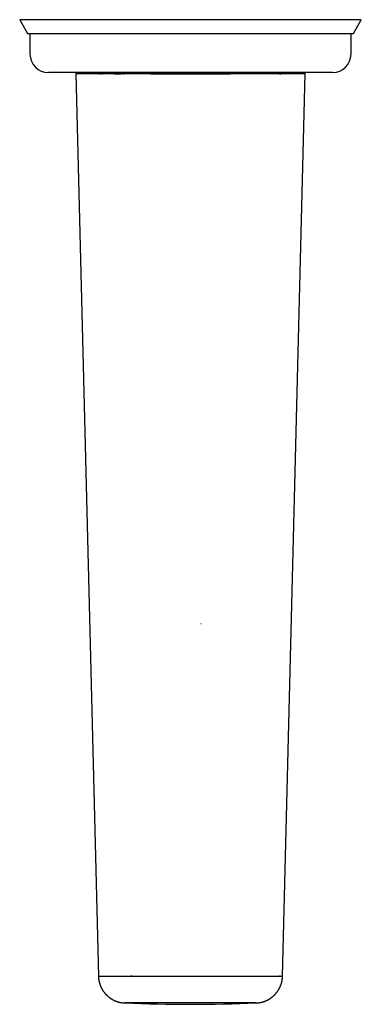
# Model space of a CAD drawing. Header units: millimetres. Extents: x 8 to 699, y 12 to 355.
# Tile 3 of 8: x 326 to 400, y 12 to 227. Entities that reach past the tile are written whole.
import ezdxf

# ---------------------------------------------------------------- set-up
doc = ezdxf.new("R2010")
doc.units = ezdxf.units.MM

msp = doc.modelspace()

# ---------------------------------------------------------------- linework, layer by layer
at = {"color": 7, "linetype": 'Continuous', "lineweight": 30}
for p, q in [((325.75, 226.75), (327.49, 223.73)), ((400.25, 226.75), (325.75, 226.75)), ((398.51, 223.73), (400.25, 226.75)), ((327.49, 223.73), (398.51, 223.73)), ((328, 223.73), (328, 219.25)), ((398, 219.25), (398, 223.73)), ((394, 215.25), (332, 215.25)), ((338.01, 214.94), (342.92, 18.39)), ((343.02, 214.94), (343.18, 214.94)), ((347.4, 214.94), (347.62, 214.94)), ((347.7, 214.94), (347.93, 214.94)), ((348.35, 214.94), (348.56, 214.94)), ((350.59, 214.94), (350.6, 214.94)), ((383.08, 18.39), (387.99, 214.94))]:
    msp.add_line(p, q, dxfattribs=at)
at = {"color": 7, "linetype": 'Continuous', "lineweight": 30, "flags": 128}
msp.add_lwpolyline([(365.24, 95.2), (365.27, 95.2), (365.36, 95.2)], dxfattribs=at)
at = {"color": 7, "linetype": 'Continuous', "lineweight": 30}
for centre, radius, start, end in [((332, 219.25), 4, 180, 270), ((394, 219.25), 4, 270, 0), ((338.31, 214.95), 0.3, 89.9998, 181.441), ((387.69, 214.95), 0.3, 358.5678, 89.7957), ((363, 365.25), 353, 267.6746, 272.3255)]:
    msp.add_arc(centre, radius, start, end, dxfattribs=at)
for points, knots in [([(363, 214.94), (362.88, 214.94), (362.64, 214.94), (362.28, 214.94), (361.92, 214.94), (361.56, 214.94), (361.2, 214.94), (360.84, 214.94), (360.48, 214.94), (360.12, 214.94), (359.76, 214.94), (359.4, 214.94), (359.04, 214.94), (358.68, 214.94), (358.33, 214.94), (357.97, 214.94), (357.61, 214.94), (357.23, 214.94), (356.82, 214.94), (356.39, 214.94), (355.97, 214.94), (355.54, 214.94), (355.11, 214.94), (354.69, 214.94), (354.27, 214.94), (353.87, 214.94), (353.48, 214.94), (353.11, 214.94), (352.75, 214.94), (352.38, 214.94), (352.02, 214.94), (351.66, 214.94), (351.3, 214.94), (350.94, 214.94), (350.59, 214.94), (350.23, 214.94), (349.88, 214.94), (349.55, 214.94), (349.25, 214.94), (348.98, 214.94), (348.71, 214.94), (348.44, 214.94), (348.15, 214.94), (347.87, 214.94), (347.58, 214.94), (347.3, 214.94), (347.02, 214.94), (346.75, 214.94), (346.48, 214.94), (346.22, 214.94), (345.97, 214.94), (345.72, 214.94), (345.47, 214.94), (345.22, 214.94), (344.97, 214.94), (344.72, 214.94), (344.48, 214.94), (344.24, 214.94), (344.01, 214.94), (343.78, 214.94), (343.55, 214.94), (343.34, 214.94), (343.13, 214.94), (342.93, 214.94), (342.74, 214.94), (342.55, 214.94), (342.35, 214.94), (342.15, 214.94), (341.96, 214.94), (341.77, 214.94), (341.58, 214.94), (341.4, 214.94), (341.23, 214.94), (341.06, 214.94), (340.9, 214.94), (340.74, 214.94), (340.58, 214.94), (340.43, 214.94), (340.28, 214.94), (340.13, 214.94), (339.99, 214.94), (339.85, 214.94), (339.72, 214.94), (339.59, 214.94), (339.47, 214.94), (339.34, 214.94), (339.21, 214.94), (339.08, 214.94), (338.95, 214.94), (338.83, 214.94), (338.72, 214.94), (338.62, 214.94), (338.52, 214.94), (338.44, 214.94), (338.37, 214.94), (338.3, 214.94), (338.24, 214.94), (338.19, 214.94), (338.14, 214.94), (338.1, 214.94), (338.07, 214.94), (338.05, 214.94), (338.03, 214.94), (338.01, 214.94), (338.01, 214.94), (338.01, 214.94), (338.01, 214.94)], [0, 0, 0, 0, 0.009169, 0.018338, 0.027515, 0.036692, 0.045905, 0.055119, 0.064332, 0.073545, 0.082788, 0.092033, 0.101277, 0.11052, 0.1198, 0.12908, 0.138368, 0.147656, 0.158986, 0.170318, 0.181651, 0.192981, 0.20437, 0.215762, 0.227153, 0.238543, 0.248763, 0.258985, 0.269207, 0.279428, 0.289691, 0.299956, 0.310221, 0.320485, 0.330994, 0.341504, 0.352024, 0.362544, 0.370867, 0.379191, 0.387519, 0.395848, 0.405014, 0.41418, 0.423346, 0.432529, 0.441712, 0.450894, 0.459712, 0.46853, 0.477347, 0.486181, 0.495015, 0.503848, 0.512974, 0.522101, 0.531227, 0.540353, 0.54951, 0.558668, 0.567827, 0.576984, 0.585266, 0.593548, 0.601835, 0.610123, 0.619242, 0.628361, 0.63748, 0.646615, 0.655751, 0.664886, 0.673653, 0.68242, 0.691186, 0.699967, 0.708749, 0.71753, 0.726597, 0.735665, 0.744733, 0.7538, 0.762897, 0.771996, 0.781095, 0.790192, 0.801597, 0.813003, 0.824409, 0.835813, 0.847276, 0.858741, 0.870206, 0.881669, 0.891954, 0.90224, 0.912525, 0.92281, 0.933138, 0.943468, 0.953798, 0.964126, 0.974704, 0.985281, 0.99587, 1, 1, 1, 1]), ([(343.58, 214.94), (343.6, 214.94), (343.68, 214.94), (343.77, 214.94), (343.84, 214.94)], [0, 0, 0, 0, 0.227144, 1, 1, 1, 1]), ([(346.45, 214.94), (346.54, 214.94), (346.72, 214.94), (347.01, 214.94), (347.21, 214.94), (347.31, 214.94)], [0, 0, 0, 0, 0.298363, 0.661532, 1, 1, 1, 1]), ([(354.3, 214.94), (354.32, 214.94), (354.45, 214.94), (354.69, 214.94), (355.02, 214.94), (355.35, 214.94), (355.69, 214.94), (356.04, 214.94), (356.38, 214.94), (356.73, 214.94), (357.07, 214.94), (357.42, 214.94), (357.8, 214.94), (358.2, 214.94), (358.63, 214.94), (359.06, 214.94), (359.49, 214.94), (359.93, 214.94), (360.36, 214.94), (360.8, 214.94), (361.24, 214.94), (361.68, 214.94), (362.12, 214.94), (362.56, 214.94), (363, 214.94), (363.45, 214.94), (363.9, 214.94), (364.35, 214.94), (364.79, 214.94), (365.22, 214.94), (365.65, 214.94), (366.08, 214.94), (366.5, 214.94), (366.93, 214.94), (367.35, 214.94), (367.78, 214.94), (368.19, 214.94), (368.59, 214.94), (368.97, 214.94), (369.36, 214.94), (369.74, 214.94), (370.12, 214.94), (370.5, 214.94), (370.88, 214.94), (371.24, 214.94), (371.49, 214.94), (371.62, 214.94), (371.64, 214.94)], [0, 0, 0, 0, 0.003867, 0.0233707, 0.0428734, 0.063017, 0.0831627, 0.1033084, 0.123452, 0.1436617, 0.1638733, 0.184085, 0.2042947, 0.228959, 0.2536252, 0.2782895, 0.3030217, 0.3277559, 0.3524881, 0.3773405, 0.4021948, 0.4270472, 0.4519698, 0.4768944, 0.5018171, 0.5271684, 0.5525198, 0.5779034, 0.6032871, 0.6275089, 0.6517343, 0.6759597, 0.7001815, 0.7245199, 0.748862, 0.7732041, 0.7975426, 0.819952, 0.8423642, 0.8647764, 0.8871858, 0.9096858, 0.9321888, 0.9546916, 0.9771916, 0.9956401, 1, 1, 1, 1]), ([(387.99, 214.94), (387.99, 214.94), (387.99, 214.94), (387.99, 214.94), (387.98, 214.94), (387.96, 214.94), (387.94, 214.94), (387.91, 214.94), (387.87, 214.94), (387.83, 214.94), (387.78, 214.94), (387.72, 214.94), (387.65, 214.94), (387.58, 214.94), (387.5, 214.94), (387.42, 214.94), (387.32, 214.94), (387.23, 214.94), (387.12, 214.94), (387.01, 214.94), (386.88, 214.94), (386.76, 214.94), (386.62, 214.94), (386.48, 214.94), (386.33, 214.94), (386.17, 214.94), (386.01, 214.94), (385.84, 214.94), (385.66, 214.94), (385.49, 214.94), (385.33, 214.94), (385.18, 214.94), (385.03, 214.94), (384.87, 214.94), (384.7, 214.94), (384.52, 214.94), (384.33, 214.94), (384.14, 214.94), (383.95, 214.94), (383.76, 214.94), (383.56, 214.94), (383.36, 214.94), (383.16, 214.94), (382.96, 214.94), (382.75, 214.94), (382.53, 214.94), (382.31, 214.94), (382.08, 214.94), (381.85, 214.94), (381.62, 214.94), (381.38, 214.94), (381.13, 214.94), (380.88, 214.94), (380.61, 214.94), (380.31, 214.94), (379.99, 214.94), (379.66, 214.94), (379.32, 214.94), (378.98, 214.94), (378.63, 214.94), (378.27, 214.94), (377.92, 214.94), (377.59, 214.94), (377.26, 214.94), (376.92, 214.94), (376.59, 214.94), (376.24, 214.94), (375.9, 214.94), (375.55, 214.94), (375.2, 214.94), (374.83, 214.94), (374.47, 214.94), (374.1, 214.94), (373.71, 214.94), (373.32, 214.94), (372.91, 214.94), (372.5, 214.94), (372.08, 214.94), (371.66, 214.94), (371.24, 214.94), (370.81, 214.94), (370.4, 214.94), (370, 214.94), (369.61, 214.94), (369.22, 214.94), (368.82, 214.94), (368.43, 214.94), (368.03, 214.94), (367.63, 214.94), (367.23, 214.94), (366.82, 214.94), (366.41, 214.94), (366, 214.94), (365.61, 214.94), (365.25, 214.94), (364.91, 214.94), (364.57, 214.94), (364.24, 214.94), (363.92, 214.94), (363.61, 214.94), (363.31, 214.94), (363.1, 214.94), (363, 214.94)], [0, 0, 0, 0, 0.000594, 0.01085, 0.021106, 0.03136, 0.04186, 0.052359, 0.06287, 0.073381, 0.083957, 0.094536, 0.105115, 0.115694, 0.12627, 0.13692, 0.147572, 0.158225, 0.168877, 0.179527, 0.190336, 0.201147, 0.211959, 0.22277, 0.233579, 0.24447, 0.255362, 0.266256, 0.277149, 0.28804, 0.296329, 0.304618, 0.312913, 0.321208, 0.330335, 0.339462, 0.348589, 0.357732, 0.366876, 0.376019, 0.384793, 0.393568, 0.402343, 0.411131, 0.419921, 0.42871, 0.437785, 0.446861, 0.455937, 0.465012, 0.474117, 0.483224, 0.49233, 0.501436, 0.512835, 0.524237, 0.535638, 0.547038, 0.558498, 0.56996, 0.581422, 0.592883, 0.603164, 0.613448, 0.623731, 0.634013, 0.644336, 0.65466, 0.664984, 0.675307, 0.685878, 0.696448, 0.707029, 0.717611, 0.729014, 0.740419, 0.751824, 0.763226, 0.774691, 0.786157, 0.797624, 0.809088, 0.819378, 0.82967, 0.839962, 0.850253, 0.860586, 0.870921, 0.881257, 0.89159, 0.902175, 0.912759, 0.923355, 0.93395, 0.942646, 0.951341, 0.960042, 0.968744, 0.976556, 0.984367, 0.992184, 1, 1, 1, 1]), ([(382.38, 214.94), (382.43, 214.94), (382.57, 214.94), (382.71, 214.94), (382.79, 214.94)], [0, 0, 0, 0, 0.4076656, 1, 1, 1, 1]), ([(342.92, 18.39), (342.92, 18.36), (342.92, 18.31), (342.93, 18.21), (342.93, 18.1), (342.94, 17.99), (342.95, 17.88), (342.97, 17.77), (342.98, 17.67), (343, 17.56), (343.02, 17.45), (343.04, 17.34), (343.06, 17.23), (343.09, 17.13), (343.11, 17.02), (343.14, 16.92), (343.17, 16.81), (343.2, 16.71), (343.24, 16.6), (343.27, 16.5), (343.31, 16.4), (343.35, 16.3), (343.39, 16.2), (343.44, 16.1), (343.48, 16), (343.53, 15.9), (343.58, 15.8), (343.63, 15.71), (343.68, 15.61), (343.73, 15.52), (343.79, 15.43), (343.84, 15.33), (343.9, 15.24), (343.96, 15.15), (344.02, 15.07), (344.09, 14.98), (344.15, 14.89), (344.22, 14.81), (344.29, 14.72), (344.35, 14.64), (344.42, 14.56), (344.5, 14.48), (344.57, 14.4), (344.64, 14.33), (344.72, 14.25), (344.79, 14.18), (344.87, 14.11), (344.95, 14.04), (345.03, 13.97), (345.11, 13.9), (345.19, 13.83), (345.28, 13.77), (345.36, 13.7), (345.45, 13.64), (345.53, 13.58), (345.62, 13.52), (345.71, 13.47), (345.8, 13.41), (345.89, 13.36), (345.98, 13.31), (346.07, 13.26), (346.16, 13.21), (346.25, 13.16), (346.34, 13.12), (346.44, 13.07), (346.53, 13.03), (346.62, 12.99), (346.72, 12.95), (346.81, 12.92), (346.91, 12.88), (347, 12.85), (347.1, 12.82), (347.19, 12.79), (347.29, 12.76), (347.38, 12.74), (347.48, 12.71), (347.57, 12.69), (347.66, 12.67), (347.76, 12.65), (347.85, 12.63), (347.94, 12.62), (348.03, 12.6), (348.12, 12.59), (348.21, 12.58), (348.29, 12.57), (348.38, 12.56), (348.46, 12.55), (348.54, 12.55), (348.61, 12.54), (348.66, 12.54), (348.68, 12.54)], [0, 0, 0, 0, 0.006986, 0.019182, 0.03137, 0.04355, 0.055721, 0.067884, 0.08004, 0.092186, 0.104325, 0.116455, 0.128577, 0.140691, 0.152796, 0.164892, 0.176981, 0.18906, 0.201131, 0.213193, 0.225247, 0.237291, 0.249327, 0.261353, 0.27337, 0.285378, 0.297377, 0.309365, 0.321344, 0.333314, 0.345273, 0.357221, 0.36916, 0.381088, 0.393004, 0.40491, 0.416805, 0.428688, 0.440559, 0.452418, 0.464264, 0.476098, 0.487918, 0.499725, 0.511518, 0.523297, 0.535061, 0.54681, 0.558542, 0.570259, 0.581958, 0.59364, 0.605303, 0.616948, 0.628573, 0.640177, 0.651759, 0.663319, 0.674855, 0.686366, 0.697851, 0.709308, 0.720736, 0.732133, 0.743498, 0.754828, 0.76612, 0.777374, 0.788584, 0.79975, 0.810867, 0.821931, 0.832937, 0.843882, 0.854758, 0.865561, 0.876281, 0.886911, 0.89744, 0.907857, 0.918147, 0.928294, 0.938277, 0.948073, 0.957651, 0.966975, 0.975997, 0.98466, 0.992889, 1, 1, 1, 1]), ([(342.92, 18.39), (342.92, 18.39), (342.92, 18.39), (342.93, 18.39), (342.95, 18.39), (342.96, 18.39), (342.99, 18.39), (343.02, 18.39), (343.05, 18.39), (343.09, 18.39), (343.14, 18.39), (343.2, 18.39), (343.27, 18.39), (343.35, 18.39), (343.42, 18.39), (343.5, 18.39), (343.56, 18.39), (343.64, 18.39), (343.71, 18.39), (343.8, 18.39), (343.89, 18.39), (343.98, 18.39), (344.08, 18.39), (344.19, 18.39), (344.31, 18.39), (344.45, 18.39), (344.61, 18.39), (344.78, 18.39), (344.96, 18.39), (345.13, 18.39), (345.3, 18.39), (345.47, 18.39), (345.65, 18.39), (345.84, 18.39), (346.02, 18.39), (346.18, 18.39), (346.33, 18.39), (346.49, 18.39), (346.66, 18.39), (346.83, 18.39), (347.01, 18.39), (347.19, 18.39), (347.38, 18.39), (347.57, 18.39), (347.79, 18.39), (348.04, 18.39), (348.29, 18.39), (348.52, 18.39), (348.71, 18.39), (348.93, 18.39), (349.17, 18.39), (349.43, 18.39), (349.71, 18.39), (349.98, 18.39), (350.26, 18.39), (350.55, 18.39), (350.86, 18.39), (351.17, 18.39), (351.48, 18.39), (351.8, 18.39), (352.13, 18.39), (352.46, 18.39), (352.79, 18.39), (353.12, 18.39), (353.44, 18.39), (353.75, 18.39), (354.07, 18.39), (354.39, 18.39), (354.72, 18.39), (355.04, 18.39), (355.38, 18.39), (355.71, 18.39), (356.05, 18.39), (356.37, 18.39), (356.68, 18.39), (356.98, 18.39), (357.29, 18.39), (357.62, 18.39), (358, 18.39), (358.41, 18.39), (358.79, 18.39), (359.14, 18.39), (359.47, 18.39), (359.79, 18.39), (360.12, 18.39), (360.45, 18.39), (360.77, 18.39), (361.1, 18.39), (361.45, 18.39), (361.82, 18.39), (362.22, 18.39), (362.61, 18.39), (362.87, 18.39), (363, 18.39)], [0, 0, 0, 0, 0.0110776, 0.0214816, 0.0318871, 0.0422925, 0.0526965, 0.0631459, 0.0735968, 0.0840477, 0.0944971, 0.1068746, 0.1192522, 0.1316483, 0.1440444, 0.1528418, 0.1616393, 0.1704434, 0.1792476, 0.1888319, 0.1984167, 0.208001, 0.2176054, 0.2272104, 0.2368148, 0.2499816, 0.2631485, 0.2763386, 0.2895287, 0.3010491, 0.3125705, 0.324091, 0.3356443, 0.3471986, 0.3587519, 0.3675765, 0.3764011, 0.3852321, 0.3940632, 0.4036758, 0.4132888, 0.4229014, 0.4325334, 0.4421659, 0.4517978, 0.4650009, 0.4782039, 0.4870218, 0.4958403, 0.5046582, 0.5162134, 0.5277697, 0.539325, 0.550916, 0.562508, 0.5740991, 0.5863768, 0.5986568, 0.6109369, 0.6232147, 0.6355633, 0.6479142, 0.660265, 0.6726136, 0.6839275, 0.695244, 0.7065613, 0.7178777, 0.7291915, 0.7405962, 0.7520039, 0.7634125, 0.7748201, 0.7862248, 0.7962383, 0.806253, 0.8162677, 0.8262812, 0.8396867, 0.8530936, 0.8664991, 0.8769457, 0.8873937, 0.8978417, 0.9082884, 0.9187794, 0.9292719, 0.9397643, 0.9502553, 0.9626819, 0.9751084, 0.9875542, 1, 1, 1, 1]), ([(343.18, 18.39), (343.18, 18.39), (343.17, 18.39), (343.15, 18.39), (343.14, 18.39)], [0, 0, 0, 0, 0.147756, 1, 1, 1, 1]), ([(350.27, 18.39), (350.19, 18.39), (350.1, 18.39), (350.02, 18.39), (350.02, 18.39)], [0, 0, 0, 0, 0.995347, 1, 1, 1, 1]), ([(363, 18.39), (363.03, 18.39), (363.16, 18.39), (363.38, 18.39), (363.66, 18.39), (363.93, 18.39), (364.22, 18.39), (364.51, 18.39), (364.81, 18.39), (365.11, 18.39), (365.41, 18.39), (365.71, 18.39), (366.04, 18.39), (366.39, 18.39), (366.76, 18.39), (367.13, 18.39), (367.5, 18.39), (367.87, 18.39), (368.24, 18.39), (368.61, 18.39), (368.99, 18.39), (369.36, 18.39), (369.71, 18.39), (370.03, 18.39), (370.33, 18.39), (370.62, 18.39), (370.91, 18.39), (371.2, 18.39), (371.49, 18.39), (371.78, 18.39), (372.07, 18.39), (372.36, 18.39), (372.65, 18.39), (372.93, 18.39), (373.22, 18.39), (373.5, 18.39), (373.78, 18.39), (374.06, 18.39), (374.35, 18.39), (374.66, 18.39), (374.98, 18.39), (375.29, 18.39), (375.59, 18.39), (375.87, 18.39), (376.14, 18.39), (376.41, 18.39), (376.68, 18.39), (376.94, 18.39), (377.19, 18.39), (377.44, 18.39), (377.68, 18.39), (377.91, 18.39), (378.12, 18.39), (378.34, 18.39), (378.55, 18.39), (378.75, 18.39), (378.95, 18.39), (379.15, 18.39), (379.35, 18.39), (379.54, 18.39), (379.73, 18.39), (379.92, 18.39), (380.12, 18.39), (380.32, 18.39), (380.53, 18.39), (380.73, 18.39), (380.93, 18.39), (381.11, 18.39), (381.28, 18.39), (381.42, 18.39), (381.55, 18.39), (381.68, 18.39), (381.8, 18.39), (381.91, 18.39), (382.02, 18.39), (382.12, 18.39), (382.22, 18.39), (382.33, 18.39), (382.43, 18.39), (382.53, 18.39), (382.6, 18.39), (382.67, 18.39), (382.72, 18.39), (382.77, 18.39), (382.82, 18.39), (382.87, 18.39), (382.91, 18.39), (382.95, 18.39), (382.98, 18.39), (383.01, 18.39), (383.03, 18.39), (383.06, 18.39), (383.07, 18.39), (383.08, 18.39), (383.08, 18.39), (383.08, 18.39)], [0, 0, 0, 0, 0.003215, 0.01201, 0.020805, 0.029606, 0.038408, 0.047989, 0.057571, 0.067153, 0.076754, 0.086355, 0.095956, 0.107921, 0.119887, 0.131853, 0.143856, 0.15586, 0.167862, 0.180338, 0.192813, 0.205307, 0.217802, 0.227828, 0.237855, 0.247882, 0.257907, 0.267974, 0.278043, 0.288111, 0.298178, 0.308639, 0.319101, 0.329563, 0.340024, 0.350528, 0.361034, 0.371539, 0.382043, 0.394484, 0.406924, 0.419383, 0.431842, 0.443121, 0.454401, 0.465682, 0.476961, 0.488299, 0.49964, 0.51098, 0.522319, 0.532697, 0.543076, 0.553455, 0.563833, 0.574256, 0.58468, 0.595103, 0.605526, 0.616502, 0.627478, 0.638467, 0.649455, 0.662762, 0.676069, 0.689375, 0.702733, 0.716091, 0.729448, 0.739856, 0.750266, 0.760675, 0.771083, 0.781537, 0.791994, 0.80245, 0.812904, 0.825288, 0.837672, 0.850074, 0.862477, 0.871277, 0.880077, 0.888883, 0.89769, 0.907276, 0.916864, 0.92645, 0.936057, 0.945664, 0.955271, 0.968439, 0.981607, 0.994797, 1, 1, 1, 1]), ([(377.32, 12.54), (377.35, 12.54), (377.42, 12.54), (377.51, 12.55), (377.6, 12.56), (377.69, 12.57), (377.78, 12.58), (377.88, 12.59), (377.98, 12.6), (378.08, 12.62), (378.18, 12.64), (378.28, 12.66), (378.38, 12.68), (378.48, 12.7), (378.58, 12.73), (378.68, 12.75), (378.78, 12.78), (378.87, 12.81), (378.97, 12.84), (379.07, 12.88), (379.17, 12.91), (379.26, 12.95), (379.36, 12.99), (379.46, 13.03), (379.55, 13.07), (379.65, 13.11), (379.74, 13.16), (379.83, 13.2), (379.92, 13.25), (380.02, 13.3), (380.11, 13.35), (380.2, 13.41), (380.28, 13.46), (380.37, 13.52), (380.46, 13.58), (380.54, 13.64), (380.63, 13.7), (380.72, 13.77), (380.81, 13.84), (380.9, 13.91), (380.99, 13.98), (381.08, 14.06), (381.16, 14.14), (381.25, 14.22), (381.33, 14.3), (381.41, 14.38), (381.49, 14.46), (381.56, 14.55), (381.64, 14.63), (381.71, 14.72), (381.78, 14.81), (381.85, 14.9), (381.92, 14.99), (381.99, 15.08), (382.05, 15.18), (382.11, 15.27), (382.17, 15.37), (382.23, 15.46), (382.29, 15.56), (382.35, 15.66), (382.4, 15.76), (382.45, 15.86), (382.5, 15.96), (382.55, 16.06), (382.59, 16.16), (382.63, 16.27), (382.68, 16.37), (382.72, 16.47), (382.75, 16.58), (382.79, 16.69), (382.82, 16.79), (382.85, 16.9), (382.88, 17.01), (382.91, 17.11), (382.94, 17.22), (382.96, 17.33), (382.98, 17.44), (383, 17.55), (383.02, 17.66), (383.03, 17.77), (383.04, 17.88), (383.06, 17.99), (383.06, 18.1), (383.07, 18.21), (383.08, 18.31), (383.08, 18.36), (383.08, 18.39)], [0, 0, 0, 0, 0.010223, 0.021315, 0.030774, 0.040939, 0.051479, 0.062276, 0.073248, 0.084343, 0.095527, 0.106776, 0.118076, 0.129414, 0.140783, 0.152177, 0.163591, 0.175022, 0.186467, 0.197924, 0.209392, 0.220868, 0.232351, 0.243841, 0.255338, 0.266839, 0.278345, 0.289855, 0.301369, 0.312887, 0.324407, 0.335931, 0.347457, 0.358985, 0.370515, 0.382048, 0.393582, 0.406415, 0.419257, 0.432074, 0.444865, 0.457632, 0.470376, 0.483099, 0.495801, 0.508484, 0.521147, 0.533793, 0.546421, 0.559033, 0.571629, 0.584209, 0.596774, 0.609325, 0.621862, 0.634385, 0.646896, 0.659393, 0.671878, 0.684351, 0.696812, 0.709262, 0.721701, 0.734128, 0.746545, 0.758951, 0.771347, 0.783732, 0.796108, 0.808474, 0.82083, 0.833177, 0.845514, 0.857842, 0.870161, 0.882471, 0.894772, 0.907064, 0.919348, 0.931622, 0.943889, 0.956146, 0.968396, 0.980636, 0.992869, 1, 1, 1, 1]), ([(382.52, 18.39), (382.52, 18.39), (382.5, 18.39), (382.47, 18.39), (382.44, 18.39), (382.44, 18.39)], [0, 0, 0, 0, 0.04051, 0.9052, 1, 1, 1, 1]), ([(363, 12.54), (362.9, 12.54), (362.69, 12.54), (362.37, 12.54), (362.06, 12.54), (361.75, 12.54), (361.43, 12.54), (361.12, 12.54), (360.8, 12.54), (360.49, 12.54), (360.17, 12.54), (359.85, 12.54), (359.54, 12.54), (359.25, 12.54), (358.99, 12.54), (358.75, 12.54), (358.52, 12.54), (358.3, 12.54), (358.09, 12.54), (357.9, 12.54), (357.71, 12.54), (357.5, 12.54), (357.26, 12.54), (357, 12.54), (356.74, 12.54), (356.48, 12.54), (356.22, 12.54), (355.97, 12.54), (355.73, 12.54), (355.49, 12.54), (355.25, 12.54), (355.02, 12.54), (354.79, 12.54), (354.56, 12.54), (354.33, 12.54), (354.13, 12.54), (353.95, 12.54), (353.79, 12.54), (353.64, 12.54), (353.46, 12.54), (353.27, 12.54), (353.05, 12.54), (352.85, 12.54), (352.64, 12.54), (352.44, 12.54), (352.25, 12.54), (352.07, 12.54), (351.89, 12.54), (351.71, 12.54), (351.54, 12.54), (351.37, 12.54), (351.21, 12.54), (351.05, 12.54), (350.91, 12.54), (350.79, 12.54), (350.68, 12.54), (350.58, 12.54), (350.47, 12.54), (350.34, 12.54), (350.21, 12.54), (350.08, 12.54), (349.95, 12.54), (349.83, 12.54), (349.72, 12.54), (349.62, 12.54), (349.52, 12.54), (349.43, 12.54), (349.34, 12.54), (349.26, 12.54), (349.18, 12.54), (349.11, 12.54), (349.05, 12.54), (349, 12.54), (348.96, 12.54), (348.92, 12.54), (348.88, 12.54), (348.83, 12.54), (348.79, 12.54), (348.76, 12.54), (348.73, 12.54), (348.71, 12.54), (348.69, 12.54), (348.68, 12.54), (348.68, 12.54), (348.68, 12.54), (348.68, 12.54)], [0, 0, 0, 0, 0.013921, 0.027844, 0.041765, 0.055747, 0.069731, 0.083713, 0.098017, 0.112322, 0.126626, 0.140994, 0.155363, 0.169731, 0.180728, 0.191725, 0.202736, 0.213746, 0.222722, 0.231698, 0.240682, 0.249665, 0.262484, 0.275305, 0.288124, 0.30099, 0.313857, 0.326723, 0.339152, 0.351583, 0.364015, 0.376444, 0.388945, 0.401448, 0.413951, 0.426452, 0.435506, 0.444559, 0.45362, 0.462681, 0.475614, 0.488549, 0.501482, 0.514469, 0.527457, 0.540443, 0.553002, 0.565563, 0.578124, 0.590683, 0.603319, 0.615957, 0.628594, 0.64123, 0.65029, 0.659351, 0.668418, 0.677485, 0.690419, 0.703354, 0.716287, 0.729268, 0.742251, 0.755232, 0.76778, 0.78033, 0.79288, 0.805428, 0.818057, 0.830689, 0.843321, 0.85595, 0.864935, 0.873919, 0.88291, 0.891901, 0.904728, 0.917556, 0.930382, 0.943257, 0.956133, 0.969008, 0.981449, 0.993892, 1, 1, 1, 1]), ([(377.32, 12.54), (377.32, 12.54), (377.32, 12.54), (377.31, 12.54), (377.3, 12.54), (377.28, 12.54), (377.26, 12.54), (377.23, 12.54), (377.19, 12.54), (377.15, 12.54), (377.1, 12.54), (377.05, 12.54), (377, 12.54), (376.95, 12.54), (376.9, 12.54), (376.85, 12.54), (376.79, 12.54), (376.72, 12.54), (376.63, 12.54), (376.54, 12.54), (376.44, 12.54), (376.34, 12.54), (376.23, 12.54), (376.12, 12.54), (376, 12.54), (375.88, 12.54), (375.76, 12.54), (375.62, 12.54), (375.49, 12.54), (375.35, 12.54), (375.21, 12.54), (375.06, 12.54), (374.92, 12.54), (374.77, 12.54), (374.62, 12.54), (374.47, 12.54), (374.31, 12.54), (374.15, 12.54), (373.99, 12.54), (373.83, 12.54), (373.66, 12.54), (373.49, 12.54), (373.3, 12.54), (373.11, 12.54), (372.89, 12.54), (372.68, 12.54), (372.45, 12.54), (372.23, 12.54), (372.02, 12.54), (371.84, 12.54), (371.67, 12.54), (371.51, 12.54), (371.32, 12.54), (371.11, 12.54), (370.87, 12.54), (370.62, 12.54), (370.37, 12.54), (370.12, 12.54), (369.87, 12.54), (369.62, 12.54), (369.37, 12.54), (369.11, 12.54), (368.86, 12.54), (368.6, 12.54), (368.33, 12.54), (368.07, 12.54), (367.81, 12.54), (367.54, 12.54), (367.27, 12.54), (367.01, 12.54), (366.74, 12.54), (366.46, 12.54), (366.2, 12.54), (365.95, 12.54), (365.71, 12.54), (365.47, 12.54), (365.22, 12.54), (364.98, 12.54), (364.72, 12.54), (364.45, 12.54), (364.16, 12.54), (363.87, 12.54), (363.58, 12.54), (363.29, 12.54), (363.1, 12.54), (363, 12.54)], [0, 0, 0, 0, 0.010837, 0.023816, 0.036794, 0.049337, 0.061883, 0.074429, 0.086972, 0.099595, 0.112221, 0.124847, 0.137471, 0.146457, 0.155442, 0.164434, 0.173427, 0.186256, 0.199087, 0.211916, 0.224794, 0.237674, 0.250553, 0.263001, 0.275452, 0.287903, 0.300351, 0.312875, 0.325401, 0.337928, 0.350452, 0.362111, 0.373772, 0.385431, 0.397124, 0.408818, 0.42051, 0.431777, 0.443045, 0.454312, 0.465612, 0.476912, 0.488212, 0.501411, 0.514612, 0.527812, 0.541066, 0.554323, 0.567578, 0.576642, 0.585706, 0.594777, 0.603847, 0.616785, 0.629723, 0.642661, 0.655643, 0.668627, 0.681609, 0.694149, 0.706692, 0.719234, 0.731774, 0.744393, 0.757015, 0.769637, 0.782257, 0.79469, 0.807124, 0.819558, 0.832035, 0.844513, 0.856991, 0.867925, 0.87886, 0.889794, 0.900756, 0.911719, 0.922682, 0.935544, 0.948407, 0.961269, 0.974179, 0.98709, 1, 1, 1, 1])]:
    msp.add_open_spline(points, degree=3, knots=knots, dxfattribs=at)

doc.saveas('drawing.dxf')
